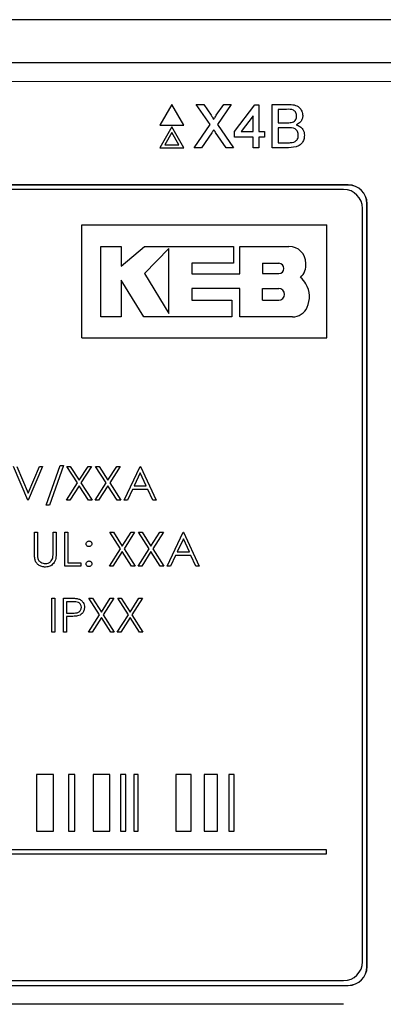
# Paper-space layout 'Blatt3' of a CAD drawing. Header units: millimetres. Extents: x 5 to 418, y 2 to 292.
# Tile 43 of 95: x 105.85 to 109.06, y 192.44 to 201.15. Entities that reach past the tile are written whole.
import ezdxf

# ---------------------------------------------------------------- set-up
doc = ezdxf.new("R2010")
doc.units = ezdxf.units.MM

psp = doc.layouts.new('Blatt3')

# ---------------------------------------------------------------- linework, layer by layer
at = {"color": 7, "linetype": 'Continuous', "lineweight": 25}
for p, q in [((112.4929, 201.1533), (96.5907, 201.1533)), ((99.2889, 200.7746), (109.7947, 200.7746)), ((107.1906, 200.4042), (107.0848, 200.2209)), ((107.2965, 200.2209), (107.1906, 200.4042)), ((107.5288, 200.2271), (107.4067, 200.4042)), ((107.4067, 200.4042), (107.4719, 200.4042)), ((107.4719, 200.4042), (107.5387, 200.3072)), ((107.5837, 200.3071), (107.6503, 200.4042)), ((107.7164, 200.4042), (107.5943, 200.2265)), ((107.6503, 200.4042), (107.7164, 200.4042)), ((107.7435, 200.1634), (107.9254, 200.3993)), ((107.9254, 200.3993), (107.9598, 200.3993)), ((107.9598, 200.3993), (107.9598, 200.1634)), ((108.0777, 200.0209), (108.0777, 200.4042)), ((108.0777, 200.4042), (108.2212, 200.4042)), ((107.9106, 200.3015), (107.8042, 200.1634)), ((107.9106, 200.1634), (107.9106, 200.3015)), ((108.2048, 200.36), (108.1318, 200.36)), ((108.1318, 200.36), (108.1318, 200.242)), ((107.0848, 200.2209), (107.2965, 200.2209)), ((107.1906, 200.2042), (107.0848, 200.0209)), ((107.2965, 200.0209), (107.1906, 200.2042)), ((107.3871, 200.0209), (107.5288, 200.2271)), ((107.5943, 200.2265), (107.736, 200.0209)), ((108.1318, 200.242), (108.2108, 200.242)), ((107.1906, 200.1542), (107.1281, 200.0459)), ((107.2532, 200.0459), (107.1906, 200.1542)), ((107.5437, 200.1528), (107.453, 200.0209)), ((107.6708, 200.0209), (107.5775, 200.1563)), ((107.7435, 200.1143), (107.7435, 200.1634)), ((107.8042, 200.1634), (107.9106, 200.1634)), ((107.9598, 200.1634), (108.0089, 200.1634)), ((108.0089, 200.1634), (108.0089, 200.1143)), ((108.2163, 200.1978), (108.1318, 200.1978)), ((108.1318, 200.1978), (108.1318, 200.0651)), ((107.1281, 200.0459), (107.2532, 200.0459)), ((107.9106, 200.1143), (107.7435, 200.1143)), ((107.9106, 200.0209), (107.9106, 200.1143)), ((108.0089, 200.1143), (107.9598, 200.1143)), ((107.9598, 200.1143), (107.9598, 200.0209)), ((108.1318, 200.0651), (108.2225, 200.0651)), ((107.0848, 200.0209), (107.2965, 200.0209)), ((107.453, 200.0209), (107.3871, 200.0209)), ((107.736, 200.0209), (107.6708, 200.0209)), ((107.9598, 200.0209), (107.9106, 200.0209)), ((108.2216, 200.0209), (108.0777, 200.0209)), ((108.7501, 199.6913), (100.3335, 199.6913)), ((108.7501, 199.6901), (100.3335, 199.6901)), ((108.7096, 199.6508), (100.3763, 199.6508)), ((108.9156, 192.7746), (108.9156, 199.5246)), ((108.9168, 192.7746), (108.9168, 199.5246)), ((108.8763, 192.8174), (108.8763, 199.4841)), ((106.3939, 198.3375), (106.3939, 199.3375)), ((106.3939, 199.3375), (108.5606, 199.3375)), ((108.5606, 198.3375), (108.5606, 199.3375)), ((106.5626, 199.1472), (106.743, 199.1472)), ((106.5626, 198.5229), (106.5626, 199.1472)), ((106.743, 198.9723), (106.9482, 199.1472)), ((106.743, 199.1472), (106.743, 198.9723)), ((106.9482, 199.1472), (107.7352, 199.1472)), ((107.1633, 199.1277), (106.9482, 198.9064)), ((107.1633, 198.5529), (107.1633, 199.1277)), ((107.7352, 199.1472), (107.7352, 198.9991)), ((107.7922, 198.9045), (107.7922, 199.1472)), ((107.7922, 199.1472), (108.226, 199.1472)), ((107.3675, 198.9991), (107.3675, 198.9045)), ((107.7352, 198.9991), (107.3675, 198.9991)), ((107.9922, 198.9979), (107.9922, 198.9064)), ((107.9922, 198.9979), (108.135, 198.9979)), ((106.9482, 198.9064), (107.1633, 198.5529)), ((107.3675, 198.9045), (107.7922, 198.9045)), ((107.9922, 198.9064), (108.135, 198.9064)), ((106.7429, 198.8492), (106.7429, 198.5229)), ((106.9414, 198.5229), (106.7429, 198.8492)), ((107.3676, 198.7754), (107.3676, 198.6708)), ((107.7922, 198.7754), (107.3676, 198.7754)), ((107.7922, 198.5229), (107.7922, 198.7754)), ((107.9922, 198.6708), (107.9922, 198.7754)), ((107.9922, 198.7754), (108.135, 198.7754)), ((107.3676, 198.6708), (107.7205, 198.6708)), ((107.7205, 198.6708), (107.7205, 198.5229)), ((107.9922, 198.6708), (108.135, 198.6708)), ((106.7429, 198.5229), (106.5626, 198.5229)), ((107.7205, 198.5229), (106.9414, 198.5229)), ((108.2577, 198.5229), (107.7922, 198.5229)), ((106.3939, 198.3375), (108.5606, 198.3375)), ((105.9176, 196.901), (105.7907, 197.201)), ((105.8195, 197.201), (105.9195, 196.9646)), ((105.9195, 196.9646), (106.0195, 197.201)), ((106.0484, 197.201), (105.9215, 196.901)), ((106.0195, 197.201), (106.0484, 197.201)), ((106.0792, 196.8587), (106.2046, 197.2087)), ((106.233, 197.2087), (106.1075, 196.8587)), ((106.2046, 197.2087), (106.233, 197.2087)), ((106.2618, 197.201), (106.2929, 197.201)), ((106.356, 197.054), (106.2618, 197.201)), ((106.2929, 197.201), (106.3715, 197.0783)), ((106.3715, 197.0783), (106.45, 197.201)), ((106.4811, 197.201), (106.387, 197.054)), ((106.45, 197.201), (106.4811, 197.201)), ((106.5157, 197.201), (106.5468, 197.201)), ((106.6098, 197.054), (106.5157, 197.201)), ((106.5468, 197.201), (106.6253, 197.0783)), ((106.6253, 197.0783), (106.7039, 197.201)), ((106.7349, 197.201), (106.6409, 197.054)), ((106.7039, 197.201), (106.7349, 197.201)), ((106.7676, 196.901), (106.9099, 197.201)), ((106.9099, 197.201), (106.9138, 197.201)), ((106.9138, 197.201), (107.0522, 196.901)), ((106.9115, 197.1425), (106.8572, 197.0279)), ((106.9644, 197.0279), (106.9115, 197.1425)), ((106.258, 196.901), (106.356, 197.054)), ((106.3715, 197.0297), (106.2891, 196.901)), ((106.4539, 196.901), (106.3715, 197.0297)), ((106.387, 197.054), (106.4849, 196.901)), ((106.5118, 196.901), (106.6098, 197.054)), ((106.6253, 197.0297), (106.5429, 196.901)), ((106.7077, 196.901), (106.6253, 197.0297)), ((106.6409, 197.054), (106.7388, 196.901)), ((106.8426, 196.9972), (106.797, 196.901)), ((106.9786, 196.9972), (106.8426, 196.9972)), ((106.8572, 197.0279), (106.9644, 197.0279)), ((107.023, 196.901), (106.9786, 196.9972)), ((105.9215, 196.901), (105.9176, 196.901)), ((106.2891, 196.901), (106.258, 196.901)), ((106.4849, 196.901), (106.4539, 196.901)), ((106.5429, 196.901), (106.5118, 196.901)), ((106.7388, 196.901), (106.7077, 196.901)), ((106.797, 196.901), (106.7676, 196.901)), ((107.0522, 196.901), (107.023, 196.901)), ((106.1075, 196.8587), (106.0792, 196.8587)), ((105.9753, 196.6177), (106.0022, 196.6177)), ((105.9753, 196.4365), (105.9753, 196.6177)), ((106.0022, 196.6177), (106.0022, 196.4379)), ((106.1407, 196.4379), (106.1407, 196.6177)), ((106.1407, 196.6177), (106.1676, 196.6177)), ((106.1676, 196.6177), (106.1676, 196.4365)), ((106.2445, 196.3177), (106.2445, 196.6177)), ((106.2445, 196.6177), (106.2715, 196.6177)), ((106.2715, 196.6177), (106.2715, 196.3484)), ((106.6426, 196.6177), (106.6737, 196.6177)), ((106.7367, 196.4707), (106.6426, 196.6177)), ((106.6737, 196.6177), (106.7522, 196.495)), ((106.7522, 196.495), (106.8308, 196.6177)), ((106.8618, 196.6177), (106.7678, 196.4707)), ((106.8308, 196.6177), (106.8618, 196.6177)), ((106.8965, 196.6177), (106.9275, 196.6177)), ((106.9906, 196.4707), (106.8965, 196.6177)), ((106.9275, 196.6177), (107.0061, 196.495)), ((107.0061, 196.495), (107.0846, 196.6177)), ((107.1157, 196.6177), (107.0216, 196.4707)), ((107.0846, 196.6177), (107.1157, 196.6177)), ((107.1484, 196.3177), (107.2907, 196.6177)), ((107.2923, 196.5592), (107.238, 196.4446)), ((107.2907, 196.6177), (107.2945, 196.6177)), ((107.3452, 196.4446), (107.2923, 196.5592)), ((107.2945, 196.6177), (107.433, 196.3177)), ((106.6388, 196.3177), (106.7367, 196.4707)), ((106.7678, 196.4707), (106.8657, 196.3177)), ((106.8926, 196.3177), (106.9906, 196.4707)), ((107.0216, 196.4707), (107.1195, 196.3177)), ((106.7522, 196.4464), (106.6698, 196.3177)), ((106.8346, 196.3177), (106.7522, 196.4464)), ((107.0061, 196.4464), (106.9237, 196.3177)), ((107.0885, 196.3177), (107.0061, 196.4464)), ((107.2234, 196.4138), (107.1778, 196.3177)), ((107.3594, 196.4138), (107.2234, 196.4138)), ((107.238, 196.4446), (107.3452, 196.4446)), ((107.4037, 196.3177), (107.3594, 196.4138)), ((106.3868, 196.3177), (106.2445, 196.3177)), ((106.2715, 196.3484), (106.3868, 196.3484)), ((106.3868, 196.3484), (106.3868, 196.3177)), ((106.6698, 196.3177), (106.6388, 196.3177)), ((106.8657, 196.3177), (106.8346, 196.3177)), ((106.9237, 196.3177), (106.8926, 196.3177)), ((107.1195, 196.3177), (107.0885, 196.3177)), ((107.1778, 196.3177), (107.1484, 196.3177)), ((107.433, 196.3177), (107.4037, 196.3177)), ((106.1292, 196.0343), (106.1561, 196.0343)), ((106.1292, 195.7343), (106.1292, 196.0343)), ((106.1561, 196.0343), (106.1561, 195.7343)), ((106.233, 195.7343), (106.233, 196.0343)), ((106.233, 196.0343), (106.2918, 196.0343)), ((106.458, 196.0343), (106.4891, 196.0343)), ((106.5521, 195.8874), (106.458, 196.0343)), ((106.4891, 196.0343), (106.5676, 195.9116)), ((106.5676, 195.9116), (106.6462, 196.0343)), ((106.6772, 196.0343), (106.5832, 195.8874)), ((106.6462, 196.0343), (106.6772, 196.0343)), ((106.7118, 196.0343), (106.7429, 196.0343)), ((106.806, 195.8874), (106.7118, 196.0343)), ((106.7429, 196.0343), (106.8215, 195.9116)), ((106.8215, 195.9116), (106.9, 196.0343)), ((106.9311, 196.0343), (106.837, 195.8874)), ((106.9, 196.0343), (106.9311, 196.0343)), ((106.2599, 196.0036), (106.2599, 195.9036)), ((106.3148, 196.0036), (106.2599, 196.0036)), ((106.2599, 195.9036), (106.3124, 195.9029)), ((106.2599, 195.8728), (106.2599, 195.7343)), ((106.2814, 195.8728), (106.2599, 195.8728)), ((106.4542, 195.7343), (106.5521, 195.8874)), ((106.5676, 195.8631), (106.4852, 195.7343)), ((106.65, 195.7343), (106.5676, 195.8631)), ((106.5832, 195.8874), (106.6811, 195.7343)), ((106.708, 195.7343), (106.806, 195.8874)), ((106.8215, 195.8631), (106.7391, 195.7343)), ((106.9039, 195.7343), (106.8215, 195.8631)), ((106.837, 195.8874), (106.9349, 195.7343)), ((106.1561, 195.7343), (106.1292, 195.7343)), ((106.2599, 195.7343), (106.233, 195.7343)), ((106.4852, 195.7343), (106.4542, 195.7343)), ((106.6811, 195.7343), (106.65, 195.7343)), ((106.7391, 195.7343), (106.708, 195.7343)), ((106.9349, 195.7343), (106.9039, 195.7343)), ((106.1429, 194.4736), (105.9945, 194.4736)), ((105.9945, 194.4736), (105.9945, 193.9736)), ((106.1429, 193.9736), (106.1429, 194.4736)), ((106.3323, 194.4736), (106.277, 194.4736)), ((106.277, 194.4736), (106.277, 193.9736)), ((106.3323, 193.9736), (106.3323, 194.4736)), ((106.6437, 194.4736), (106.495, 194.4736)), ((106.495, 194.4736), (106.495, 193.9736)), ((106.6437, 193.9736), (106.6437, 194.4736)), ((106.7839, 194.4736), (106.7364, 194.4736)), ((106.7364, 194.4736), (106.7364, 193.9736)), ((106.7839, 193.9736), (106.7839, 194.4736)), ((106.8533, 194.4736), (106.8533, 193.9736)), ((106.8929, 194.4736), (106.8533, 194.4736)), ((106.8929, 193.9736), (106.8929, 194.4736)), ((107.3601, 194.4736), (107.2252, 194.4736)), ((107.2252, 194.4736), (107.2252, 193.9736)), ((107.3601, 193.9736), (107.3601, 194.4736)), ((107.5938, 194.4736), (107.4763, 194.4736)), ((107.4763, 194.4736), (107.4763, 193.9736)), ((107.5938, 193.9736), (107.5938, 194.4736)), ((107.6943, 194.4736), (107.6943, 193.9736)), ((107.7417, 194.4736), (107.6943, 194.4736)), ((107.7417, 193.9736), (107.7417, 194.4736)), ((105.9945, 193.9736), (106.1429, 193.9736)), ((106.277, 193.9736), (106.3323, 193.9736)), ((106.495, 193.9736), (106.6437, 193.9736)), ((106.7364, 193.9736), (106.7839, 193.9736)), ((106.8533, 193.9736), (106.8929, 193.9736)), ((107.2252, 193.9736), (107.3601, 193.9736)), ((107.4763, 193.9736), (107.5938, 193.9736)), ((107.6943, 193.9736), (107.7417, 193.9736)), ((108.5586, 193.8069), (100.3696, 193.8069)), ((100.3696, 193.7736), (108.5586, 193.7736)), ((108.5586, 193.7736), (108.5586, 193.8069)), ((100.3763, 192.6508), (108.7096, 192.6508)), ((100.3335, 192.6091), (108.7501, 192.6091)), ((100.3335, 192.6079), (108.7501, 192.6079)), ((108.7085, 192.4413), (100.3751, 192.4413))]:
    psp.add_line(p, q, dxfattribs=at)
at = {"color": 7, "linetype": 'Continuous', "lineweight": 18}
for p, q in [((109.7947, 200.6079), (99.2889, 200.6079)), ((108.7501, 199.6901), (108.7501, 199.6913)), ((108.9156, 199.5246), (108.9168, 199.5246)), ((108.9156, 192.7746), (108.9168, 192.7746)), ((108.7501, 192.6091), (108.7501, 192.6079))]:
    psp.add_line(p, q, dxfattribs=at)
at = {"color": 7, "linetype": 'Continuous', "lineweight": 25}
for centre, radius, start, end in [((108.7501, 199.5246), 0.1667, 0, 90), ((108.7501, 199.5246), 0.1655, 0, 90), ((108.7096, 199.4841), 0.1667, 0, 90), ((108.226, 198.9974), 0.1498, 0, 90), ((108.135, 198.9522), 0.0458, 270, 90), ((108.2169, 198.9861), 0.1592, 314.77285, 4.06149), ((108.209, 198.7284), 0.1881, 27.53535, 50.32104), ((108.1898, 198.7026), 0.2174, 334.55616, 31.23398), ((108.135, 198.7231), 0.0523, 270, 90), ((108.2577, 198.6617), 0.1388, 270, 337.75274), ((108.7096, 192.8174), 0.1667, 270, 0), ((108.7501, 192.7746), 0.1667, 270, 0), ((108.7501, 192.7746), 0.1655, 270, 0)]:
    psp.add_arc(centre, radius, start, end, dxfattribs=at)
for points, knots in [([(108.2212, 200.4042), (108.2383, 200.4037), (108.2721, 200.4025), (108.3164, 200.3815), (108.3427, 200.3447), (108.3463, 200.3181), (108.348, 200.3048)], [0, 0, 0, 0, 0.281116, 0.560026, 0.780112, 1, 1, 1, 1]), ([(107.5387, 200.3072), (107.543, 200.3006), (107.549, 200.2915), (107.5564, 200.2796), (107.5579, 200.2736), (107.5586, 200.2706)], [0, 0, 0, 0, 0.561277, 0.781763, 1, 1, 1, 1]), ([(107.5586, 200.2706), (107.5633, 200.2774), (107.5716, 200.2896), (107.58, 200.3017), (107.5837, 200.3071)], [0, 0, 0, 0, 0.56, 1, 1, 1, 1]), ([(108.294, 200.3001), (108.2928, 200.3105), (108.2911, 200.3262), (108.2794, 200.3437), (108.2534, 200.3618), (108.2264, 200.3608), (108.2048, 200.36)], [0, 0, 0, 0, 0.249512, 0.375019, 0.500244, 1, 1, 1, 1]), ([(108.2569, 200.2466), (108.263, 200.249), (108.2752, 200.254), (108.2912, 200.2726), (108.2929, 200.2897), (108.294, 200.3001)], [0, 0, 0, 0, 0.280869, 0.561063, 1, 1, 1, 1]), ([(108.348, 200.3048), (108.3469, 200.295), (108.3448, 200.2752), (108.3263, 200.2435), (108.3041, 200.2304), (108.2905, 200.2224)], [0, 0, 0, 0, 0.280336, 0.5608, 1, 1, 1, 1]), ([(108.2108, 200.242), (108.2195, 200.242), (108.235, 200.242), (108.2502, 200.2452), (108.2569, 200.2466)], [0, 0, 0, 0, 0.560393, 1, 1, 1, 1]), ([(108.2905, 200.2224), (108.3017, 200.2183), (108.3239, 200.2102), (108.3475, 200.1862), (108.3609, 200.1585), (108.3621, 200.14), (108.3628, 200.1307)], [0, 0, 0, 0, 0.280211, 0.55967, 0.779709, 1, 1, 1, 1]), ([(107.5618, 200.1791), (107.5584, 200.1742), (107.5523, 200.1655), (107.5464, 200.1567), (107.5437, 200.1528)], [0, 0, 0, 0, 0.560002, 1, 1, 1, 1]), ([(107.5775, 200.1563), (107.5746, 200.1606), (107.5693, 200.1682), (107.5641, 200.1758), (107.5618, 200.1791)], [0, 0, 0, 0, 0.56, 1, 1, 1, 1]), ([(108.3087, 200.1315), (108.3075, 200.1424), (108.3057, 200.1589), (108.2932, 200.1771), (108.2672, 200.1975), (108.2389, 200.1977), (108.2163, 200.1978)], [0, 0, 0, 0, 0.249802, 0.375546, 0.501154, 1, 1, 1, 1]), ([(108.3628, 200.1307), (108.3616, 200.118), (108.3592, 200.0927), (108.3405, 200.0586), (108.2959, 200.0237), (108.2523, 200.0221), (108.2216, 200.0209)], [0, 0, 0, 0, 0.187143, 0.374319, 0.560786, 1, 1, 1, 1]), ([(108.2553, 200.067), (108.2637, 200.069), (108.2805, 200.0732), (108.2983, 200.0907), (108.3075, 200.1111), (108.3083, 200.1247), (108.3087, 200.1315)], [0, 0, 0, 0, 0.28029, 0.559018, 0.779402, 1, 1, 1, 1]), ([(108.2225, 200.0651), (108.2286, 200.0651), (108.2396, 200.0651), (108.2505, 200.0664), (108.2553, 200.067)], [0, 0, 0, 0, 0.560099, 1, 1, 1, 1]), ([(106.433, 196.5158), (106.4335, 196.5194), (106.4344, 196.5268), (106.4412, 196.5349), (106.4493, 196.5399), (106.4551, 196.5405), (106.458, 196.5408)], [0, 0, 0, 0, 0.279585, 0.559454, 0.779697, 1, 1, 1, 1]), ([(106.458, 196.4908), (106.4543, 196.4912), (106.4469, 196.492), (106.4388, 196.4989), (106.4338, 196.5071), (106.4333, 196.5129), (106.433, 196.5158)], [0, 0, 0, 0, 0.279647, 0.559299, 0.779615, 1, 1, 1, 1]), ([(106.458, 196.5408), (106.4617, 196.5403), (106.4691, 196.5395), (106.4772, 196.5326), (106.4823, 196.5245), (106.4828, 196.5187), (106.483, 196.5158)], [0, 0, 0, 0, 0.279602, 0.559212, 0.779475, 1, 1, 1, 1]), ([(106.483, 196.5158), (106.4826, 196.5121), (106.4818, 196.5047), (106.4749, 196.4966), (106.4667, 196.4915), (106.4609, 196.491), (106.458, 196.4908)], [0, 0, 0, 0, 0.279517, 0.559326, 0.779544, 1, 1, 1, 1]), ([(105.9807, 196.3733), (105.9787, 196.385), (105.9753, 196.4059), (105.9753, 196.4271), (105.9753, 196.4365)], [0, 0, 0, 0, 0.5594986, 1, 1, 1, 1]), ([(106.0744, 196.31), (106.063, 196.3108), (106.0402, 196.3123), (106.0116, 196.3272), (105.9905, 196.3482), (105.9839, 196.3649), (105.9807, 196.3733)], [0, 0, 0, 0, 0.280221, 0.559914, 0.779952, 1, 1, 1, 1]), ([(106.0022, 196.4379), (106.0022, 196.4305), (106.0022, 196.4172), (106.003, 196.4039), (106.0034, 196.398)], [0, 0, 0, 0, 0.560124, 1, 1, 1, 1]), ([(106.0034, 196.398), (106.0053, 196.3889), (106.0092, 196.3705), (106.0349, 196.347), (106.0585, 196.3431), (106.0729, 196.3408)], [0, 0, 0, 0, 0.281057, 0.560821, 1, 1, 1, 1]), ([(106.0729, 196.3408), (106.0812, 196.3416), (106.0977, 196.3434), (106.1177, 196.3561), (106.1314, 196.3728), (106.1355, 196.3852), (106.1376, 196.3914)], [0, 0, 0, 0, 0.279787, 0.559377, 0.779569, 1, 1, 1, 1]), ([(106.1676, 196.4365), (106.1674, 196.4198), (106.1669, 196.3865), (106.1487, 196.3422), (106.1138, 196.3142), (106.0876, 196.3114), (106.0744, 196.31)], [0, 0, 0, 0, 0.281655, 0.560111, 0.78008, 1, 1, 1, 1]), ([(106.1376, 196.3914), (106.1388, 196.4), (106.1408, 196.4155), (106.1407, 196.4311), (106.1407, 196.4379)], [0, 0, 0, 0, 0.559624, 1, 1, 1, 1]), ([(106.433, 196.3388), (106.4334, 196.3425), (106.4343, 196.3499), (106.4411, 196.3581), (106.4493, 196.3631), (106.4551, 196.3636), (106.458, 196.3638)], [0, 0, 0, 0, 0.2795762, 0.5592837, 0.7795524, 1, 1, 1, 1]), ([(106.458, 196.3138), (106.4543, 196.3143), (106.447, 196.3152), (106.4388, 196.322), (106.4338, 196.3302), (106.4333, 196.3359), (106.433, 196.3388)], [0, 0, 0, 0, 0.279581, 0.559143, 0.779575, 1, 1, 1, 1]), ([(106.458, 196.3638), (106.4617, 196.3634), (106.4691, 196.3626), (106.4772, 196.3557), (106.4823, 196.3476), (106.4828, 196.3417), (106.483, 196.3388)], [0, 0, 0, 0, 0.2796016, 0.559212, 0.7794752, 1, 1, 1, 1]), ([(106.483, 196.3388), (106.4826, 196.3351), (106.4817, 196.3278), (106.4749, 196.3197), (106.4667, 196.3146), (106.4609, 196.3141), (106.458, 196.3138)], [0, 0, 0, 0, 0.279469, 0.559358, 0.779674, 1, 1, 1, 1]), ([(106.2918, 196.0343), (106.3047, 196.0344), (106.3276, 196.0345), (106.3502, 196.0313), (106.3602, 196.0298)], [0, 0, 0, 0, 0.5603137, 1, 1, 1, 1]), ([(106.3602, 196.0298), (106.3693, 196.0266), (106.3875, 196.02), (106.4064, 195.9997), (106.4163, 195.9766), (106.4172, 195.9615), (106.4176, 195.9539)], [0, 0, 0, 0, 0.279705, 0.559381, 0.779509, 1, 1, 1, 1]), ([(106.3124, 195.9029), (106.3307, 195.9029), (106.3536, 195.9028), (106.3757, 195.9178), (106.3873, 195.9316), (106.3893, 195.9449), (106.3907, 195.9538)], [0, 0, 0, 0, 0.499721, 0.62535, 0.751083, 1, 1, 1, 1]), ([(106.3907, 195.9538), (106.3893, 195.9624), (106.3873, 195.9753), (106.3762, 195.9888), (106.3551, 196.004), (106.3327, 196.0038), (106.3148, 196.0036)], [0, 0, 0, 0, 0.248969, 0.374729, 0.500383, 1, 1, 1, 1]), ([(106.4176, 195.9539), (106.4169, 195.944), (106.4155, 195.9242), (106.4004, 195.9002), (106.38, 195.8846), (106.3652, 195.88), (106.3578, 195.8777)], [0, 0, 0, 0, 0.280099, 0.559324, 0.779458, 1, 1, 1, 1]), ([(106.3578, 195.8777), (106.3436, 195.876), (106.3182, 195.8728), (106.2926, 195.8728), (106.2814, 195.8728)], [0, 0, 0, 0, 0.559694, 1, 1, 1, 1])]:
    psp.add_open_spline(points, degree=3, knots=knots, dxfattribs=at)

doc.saveas('drawing.dxf')
